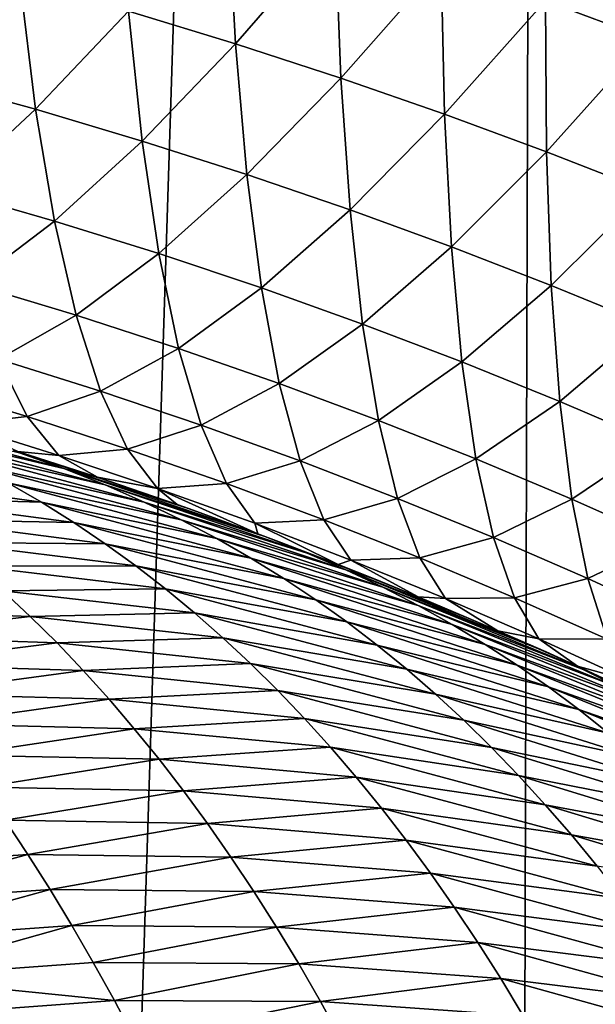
# Model space of a CAD drawing. Header units: metres. Extents: x -105 to 105, y -72 to 59.
# Tile 169 of 256: x 6.936 to 7.635, y -64.81 to -63.615. Entities that reach past the tile are written whole.
import ezdxf

# ---------------------------------------------------------------- set-up
doc = ezdxf.new("R2010")
doc.units = ezdxf.units.M
doc.layers.add('solid_509431_AD150_SW0001', color=7, linetype='CONTINUOUS')

msp = doc.modelspace()

# ---------------------------------------------------------------- linework, layer by layer
at = {"layer": 'solid_509431_AD150_SW0001'}
for points in [[(6.927895, -69.772423, 15.485673), (7.595546, -48.652618, 15.456824), (6.366486, -48.652618, 15.84856)], [(6.927895, -69.772423, 15.485673), (7.534878, -69.767845, 15.282827), (7.595546, -48.652618, 15.456824)], [(7.534878, -69.767845, 15.282827), (8.13594, -69.762932, 15.063035), (7.595546, -48.652618, 15.456824)], [(8.13594, -69.762932, 15.063035), (8.800709, -48.652618, 14.996789), (7.595546, -48.652618, 15.456824)], [(7.698407, -63.637787, -31.241673), (7.574019, -63.591499, -31.291042), (7.704789, -63.432632, -30.888353)], [(7.198121, -63.643684, -31.791594), (7.068212, -63.604061, -31.837767), (7.188372, -63.464115, -31.437599)], [(7.198121, -63.643684, -31.791594), (7.188372, -63.464115, -31.437599), (7.319026, -63.504601, -31.388969)], [(7.32592, -63.685398, -31.745398), (7.198121, -63.643684, -31.791594), (7.319026, -63.504601, -31.388969)], [(7.32592, -63.685398, -31.745398), (7.319026, -63.504601, -31.388969), (7.447568, -63.547081, -31.34013)], [(6.823863, -63.687035, -32.287243), (6.801846, -63.531334, -31.930315), (6.936175, -63.566597, -31.883978)], [(7.451622, -63.729145, -31.699123), (7.32592, -63.685398, -31.745398), (7.447568, -63.547081, -31.34013)], [(7.451622, -63.729145, -31.699123), (7.447568, -63.547081, -31.34013), (7.574019, -63.591499, -31.291042)], [(6.955362, -63.723328, -32.242989), (6.823863, -63.687035, -32.287243), (6.936175, -63.566597, -31.883978)], [(6.955362, -63.723328, -32.242989), (6.936175, -63.566597, -31.883978), (7.068212, -63.604061, -31.837767)], [(7.575242, -63.774853, -31.652725), (7.451622, -63.729145, -31.699123), (7.574019, -63.591499, -31.291042)], [(7.575242, -63.774853, -31.652725), (7.574019, -63.591499, -31.291042), (7.698407, -63.637787, -31.241673)], [(7.084643, -63.76186, -32.199009), (6.955362, -63.723328, -32.242989), (7.068212, -63.604061, -31.837767)], [(7.084643, -63.76186, -32.199009), (7.068212, -63.604061, -31.837767), (7.198121, -63.643684, -31.791594)], [(7.211843, -63.802578, -32.155209), (7.084643, -63.76186, -32.199009), (7.198121, -63.643684, -31.791594)], [(7.211843, -63.802578, -32.155209), (7.198121, -63.643684, -31.791594), (7.32592, -63.685398, -31.745398)], [(7.696799, -63.822456, -31.606171), (7.575242, -63.774853, -31.652725), (7.698407, -63.637787, -31.241673)], [(6.849306, -63.8218, -32.652363), (6.823863, -63.687035, -32.287243), (6.955362, -63.723328, -32.242989)], [(7.336971, -63.845425, -32.111523), (7.211843, -63.802578, -32.155209), (7.32592, -63.685398, -31.745398)], [(7.336971, -63.845425, -32.111523), (7.32592, -63.685398, -31.745398), (7.451622, -63.729145, -31.699123)], [(6.978127, -63.859035, -32.61026), (6.849306, -63.8218, -32.652363), (6.955362, -63.723328, -32.242989)], [(6.978127, -63.859035, -32.61026), (6.955362, -63.723328, -32.242989), (7.084643, -63.76186, -32.199009)], [(7.460031, -63.890324, -32.06789), (7.336971, -63.845425, -32.111523), (7.451622, -63.729145, -31.699123)], [(7.460031, -63.890324, -32.06789), (7.451622, -63.729145, -31.699123), (7.575242, -63.774853, -31.652725)], [(7.10482, -63.89854, -32.568573), (6.978127, -63.859035, -32.61026), (7.084643, -63.76186, -32.199009)], [(7.10482, -63.89854, -32.568573), (7.084643, -63.76186, -32.199009), (7.211843, -63.802578, -32.155209)], [(7.581026, -63.93721, -32.024265), (7.460031, -63.890324, -32.06789), (7.575242, -63.774853, -31.652725)], [(7.581026, -63.93721, -32.024265), (7.575242, -63.774853, -31.652725), (7.696799, -63.822456, -31.606171)], [(7.229493, -63.940258, -32.52721), (7.10482, -63.89854, -32.568573), (7.211843, -63.802578, -32.155209)], [(7.229493, -63.940258, -32.52721), (7.211843, -63.802578, -32.155209), (7.336971, -63.845425, -32.111523)], [(6.878089, -63.935181, -33.024441), (6.849306, -63.8218, -32.652363), (6.978127, -63.859035, -32.61026)], [(7.69997, -63.986012, -31.98061), (7.581026, -63.93721, -32.024265), (7.696799, -63.822456, -31.606171)], [(7.352144, -63.984127, -32.486099), (7.229493, -63.940258, -32.52721), (7.336971, -63.845425, -32.111523)], [(7.352144, -63.984127, -32.486099), (7.336971, -63.845425, -32.111523), (7.460031, -63.890324, -32.06789)], [(7.004392, -63.973267, -32.984535), (6.878089, -63.935181, -33.024441), (6.978127, -63.859035, -32.61026)], [(7.004392, -63.973267, -32.984535), (6.978127, -63.859035, -32.61026), (7.10482, -63.89854, -32.568573)], [(7.472764, -64.030067, -32.445183), (7.352144, -63.984127, -32.486099), (7.460031, -63.890324, -32.06789)], [(7.472764, -64.030067, -32.445183), (7.460031, -63.890324, -32.06789), (7.581026, -63.93721, -32.024265)], [(7.128673, -64.013641, -32.945202), (7.004392, -63.973267, -32.984535), (7.10482, -63.89854, -32.568573)], [(7.128673, -64.013641, -32.945202), (7.10482, -63.89854, -32.568573), (7.229493, -63.940258, -32.52721)], [(6.910112, -64.026787, -33.402206), (6.878089, -63.935181, -33.024441), (7.004392, -63.973267, -32.984535)], [(7.251009, -64.056259, -32.906334), (7.128673, -64.013641, -32.945202), (7.229493, -63.940258, -32.52721)], [(7.251009, -64.056259, -32.906334), (7.229493, -63.940258, -32.52721), (7.352144, -63.984127, -32.486099)], [(7.591352, -64.078018, -32.4044), (7.472764, -64.030067, -32.445183), (7.581026, -63.93721, -32.024265)], [(7.591352, -64.078018, -32.4044), (7.581026, -63.93721, -32.024265), (7.69997, -63.986012, -31.98061)], [(7.034066, -64.065628, -33.364552), (6.910112, -64.026787, -33.402206), (7.004392, -63.973267, -32.984535)], [(7.034066, -64.065628, -33.364552), (7.004392, -63.973267, -32.984535), (7.128673, -64.013641, -32.945202)], [(7.371383, -64.101036, -32.867859), (7.251009, -64.056259, -32.906334), (7.352144, -63.984127, -32.486099)], [(7.371383, -64.101036, -32.867859), (7.352144, -63.984127, -32.486099), (7.472764, -64.030067, -32.445183)], [(7.707907, -64.127899, -32.363716), (7.591352, -64.078018, -32.4044), (7.69997, -63.986012, -31.98061)], [(7.15612, -64.106781, -33.327614), (7.034066, -64.065628, -33.364552), (7.128673, -64.013641, -32.945202)], [(7.15612, -64.106781, -33.327614), (7.128673, -64.013641, -32.945202), (7.251009, -64.056259, -32.906334)], [(6.945266, -64.096306, -33.784378), (6.821678, -64.059189, -33.820766), (6.910112, -64.026787, -33.402206)], [(6.945266, -64.096306, -33.784378), (6.910112, -64.026787, -33.402206), (7.034066, -64.065628, -33.364552)], [(7.489779, -64.147903, -32.829712), (7.371383, -64.101036, -32.867859), (7.472764, -64.030067, -32.445183)], [(7.489779, -64.147903, -32.829712), (7.472764, -64.030067, -32.445183), (7.591352, -64.078018, -32.4044)], [(6.862051, -64.105835, -34.20388), (6.821678, -64.059189, -33.820766), (6.945266, -64.096306, -33.784378)], [(7.276316, -64.150177, -33.29129), (7.15612, -64.106781, -33.327614), (7.251009, -64.056259, -32.906334)], [(7.276316, -64.150177, -33.29129), (7.251009, -64.056259, -32.906334), (7.371383, -64.101036, -32.867859)], [(7.067048, -64.135803, -33.749012), (6.945266, -64.096306, -33.784378), (7.034066, -64.065628, -33.364552)], [(7.067048, -64.135803, -33.749012), (7.034066, -64.065628, -33.364552), (7.15612, -64.106781, -33.327614)], [(7.606181, -64.196793, -32.791836), (7.489779, -64.147903, -32.829712), (7.591352, -64.078018, -32.4044)], [(7.606181, -64.196793, -32.791836), (7.591352, -64.078018, -32.4044), (7.707907, -64.127899, -32.363716)], [(6.989429, -64.159515, -90.937111), (6.787457, -64.112, -91.131401), (6.737685, -64.092163, -91.032486)], [(6.9359, -64.140358, -90.834442), (6.989429, -64.159515, -90.937111), (6.737685, -64.092163, -91.032486)], [(6.983432, -64.143501, -34.169659), (6.862051, -64.105835, -34.20388), (6.945266, -64.096306, -33.784378)], [(6.983432, -64.143501, -34.169659), (6.945266, -64.096306, -33.784378), (7.067048, -64.135803, -33.749012)], [(6.983432, -64.143501, -34.169659), (6.93387, -64.139015, -34.570393), (6.862051, -64.105835, -34.20388)], [(7.187068, -64.177628, -33.714512), (7.067048, -64.135803, -33.749012), (7.15612, -64.106781, -33.327614)], [(7.187068, -64.177628, -33.714512), (7.15612, -64.106781, -33.327614), (7.276316, -64.150177, -33.29129)], [(7.394624, -64.195755, -33.255501), (7.276316, -64.150177, -33.29129), (7.371383, -64.101036, -32.867859)], [(7.394624, -64.195755, -33.255501), (7.371383, -64.101036, -32.867859), (7.489779, -64.147903, -32.829712)], [(7.039618, -64.179451, -91.038773), (6.834392, -64.132698, -91.229706), (6.787457, -64.112, -91.131401)], [(6.989429, -64.159515, -90.937111), (7.039618, -64.179451, -91.038773), (6.787457, -64.112, -91.131401)], [(7.087, -64.200226, -91.13958), (6.878928, -64.154305, -91.327522), (6.834392, -64.132698, -91.229706)], [(7.039618, -64.179451, -91.038773), (7.087, -64.200226, -91.13958), (6.834392, -64.132698, -91.229706)], [(7.720582, -64.247627, -32.754189), (7.606181, -64.196793, -32.791836), (7.707907, -64.127899, -32.363716)], [(7.030336, -64.170166, -34.544678), (7.03348, -64.171211, -90.776245), (6.928387, -64.137306, -90.745094)], [(6.9359, -64.140358, -90.834442), (6.928387, -64.137306, -90.745094), (7.03348, -64.171211, -90.776245)], [(6.93387, -64.139015, -34.570393), (7.030336, -64.170166, -34.544678), (6.928387, -64.137306, -90.745094)], [(6.983432, -64.143501, -34.169659), (7.030336, -64.170166, -34.544678), (6.93387, -64.139015, -34.570393)], [(6.9359, -64.140358, -90.834442), (7.03348, -64.171211, -90.776245), (6.989429, -64.159515, -90.937111)], [(7.103227, -64.183563, -34.136612), (6.983432, -64.143501, -34.169659), (7.067048, -64.135803, -33.749012)], [(7.103227, -64.183563, -34.136612), (7.030336, -64.170166, -34.544678), (6.983432, -64.143501, -34.169659)], [(7.103227, -64.183563, -34.136612), (7.067048, -64.135803, -33.749012), (7.187068, -64.177628, -33.714512)], [(7.132062, -64.221909, -91.2397), (6.921474, -64.17688, -91.424934), (6.878928, -64.154305, -91.327522)], [(7.087, -64.200226, -91.13958), (7.132062, -64.221909, -91.2397), (6.878928, -64.154305, -91.327522)], [(7.305328, -64.221703, -33.680771), (7.187068, -64.177628, -33.714512), (7.276316, -64.150177, -33.29129)], [(7.305328, -64.221703, -33.680771), (7.276316, -64.150177, -33.29129), (7.394624, -64.195755, -33.255501)], [(7.511015, -64.243431, -33.220181), (7.394624, -64.195755, -33.255501), (7.489779, -64.147903, -32.829712)], [(7.511015, -64.243431, -33.220181), (7.489779, -64.147903, -32.829712), (7.606181, -64.196793, -32.791836)], [(6.962354, -64.20047, -91.522026), (6.774884, -64.194946, -91.779053), (6.737159, -64.16951, -91.684372)], [(6.921474, -64.17688, -91.424934), (6.962354, -64.20047, -91.522026), (6.737159, -64.16951, -91.684372)], [(6.989429, -64.159515, -90.937111), (7.03348, -64.171211, -90.776245), (7.142092, -64.208603, -90.809738)], [(6.989429, -64.159515, -90.937111), (7.142092, -64.208603, -90.809738), (7.234862, -64.242462, -90.839294)], [(6.989429, -64.159515, -90.937111), (7.234862, -64.242462, -90.839294), (7.039618, -64.179451, -91.038773)], [(7.030336, -64.170166, -34.544678), (7.127318, -64.203377, -34.519337), (7.03348, -64.171211, -90.776245)], [(7.103227, -64.183563, -34.136612), (7.127318, -64.203377, -34.519337), (7.030336, -64.170166, -34.544678)], [(7.127318, -64.203377, -34.519337), (7.142092, -64.208603, -90.809738), (7.03348, -64.171211, -90.776245)], [(7.175203, -64.24456, -91.339264), (6.962354, -64.20047, -91.522026), (6.921474, -64.17688, -91.424934)], [(7.132062, -64.221909, -91.2397), (7.175203, -64.24456, -91.339264), (6.921474, -64.17688, -91.424934)], [(7.284791, -64.262093, -90.94133), (7.039618, -64.179451, -91.038773), (7.234862, -64.242462, -90.839294)], [(7.284791, -64.262093, -90.94133), (7.087, -64.200226, -91.13958), (7.039618, -64.179451, -91.038773)], [(7.221412, -64.225945, -34.10458), (7.103227, -64.183563, -34.136612), (7.187068, -64.177628, -33.714512)], [(7.221412, -64.225945, -34.10458), (7.187068, -64.177628, -33.714512), (7.305328, -64.221703, -33.680771)], [(7.001777, -64.225098, -91.618835), (6.811481, -64.221489, -91.873657), (6.774884, -64.194946, -91.779053)], [(6.962354, -64.20047, -91.522026), (7.001777, -64.225098, -91.618835), (6.774884, -64.194946, -91.779053)], [(7.103227, -64.183563, -34.136612), (7.22487, -64.238724, -34.494408), (7.127318, -64.203377, -34.519337)], [(7.221412, -64.225945, -34.10458), (7.22487, -64.238724, -34.494408), (7.103227, -64.183563, -34.136612)], [(7.216673, -64.268227, -91.438354), (7.001777, -64.225098, -91.618835), (6.962354, -64.20047, -91.522026)], [(7.175203, -64.24456, -91.339264), (7.216673, -64.268227, -91.438354), (6.962354, -64.20047, -91.522026)], [(7.331791, -64.282433, -91.042328), (7.132062, -64.221909, -91.2397), (7.087, -64.200226, -91.13958)], [(7.284791, -64.262093, -90.94133), (7.331791, -64.282433, -91.042328), (7.087, -64.200226, -91.13958)], [(7.127318, -64.203377, -34.519337), (7.22487, -64.238724, -34.494408), (7.142092, -64.208603, -90.809738)], [(7.421787, -64.26796, -33.647713), (7.305328, -64.221703, -33.680771), (7.394624, -64.195755, -33.255501)], [(7.421787, -64.26796, -33.647713), (7.394624, -64.195755, -33.255501), (7.511015, -64.243431, -33.220181)], [(7.625464, -64.293137, -33.185261), (7.511015, -64.243431, -33.220181), (7.606181, -64.196793, -32.791836)], [(7.625464, -64.293137, -33.185261), (7.606181, -64.196793, -32.791836), (7.720582, -64.247627, -32.754189)], [(7.22487, -64.238724, -34.494408), (7.234862, -64.242462, -90.839294), (7.142092, -64.208603, -90.809738)], [(7.039937, -64.250801, -91.715408), (6.847098, -64.249153, -91.968178), (6.811481, -64.221489, -91.873657)], [(7.001777, -64.225098, -91.618835), (7.039937, -64.250801, -91.715408), (6.811481, -64.221489, -91.873657)], [(7.256705, -64.292946, -91.537048), (7.039937, -64.250801, -91.715408), (7.001777, -64.225098, -91.618835)], [(7.216673, -64.268227, -91.438354), (7.256705, -64.292946, -91.537048), (7.001777, -64.225098, -91.618835)], [(7.376646, -64.30365, -91.14254), (7.175203, -64.24456, -91.339264), (7.132062, -64.221909, -91.2397)], [(7.331791, -64.282433, -91.042328), (7.376646, -64.30365, -91.14254), (7.132062, -64.221909, -91.2397)], [(7.337948, -64.270584, -34.073456), (7.221412, -64.225945, -34.10458), (7.305328, -64.221703, -33.680771)], [(7.221412, -64.225945, -34.10458), (7.322336, -64.276039, -34.469978), (7.22487, -64.238724, -34.494408)], [(7.337948, -64.270584, -34.073456), (7.322336, -64.276039, -34.469978), (7.221412, -64.225945, -34.10458)], [(7.337948, -64.270584, -34.073456), (7.305328, -64.221703, -33.680771), (7.421787, -64.26796, -33.647713)], [(7.22487, -64.238724, -34.494408), (7.322336, -64.276039, -34.469978), (7.234862, -64.242462, -90.839294)], [(7.322336, -64.276039, -34.469978), (7.25432, -64.249786, -90.845589), (7.234862, -64.242462, -90.839294)], [(7.284791, -64.262093, -90.94133), (7.234862, -64.242462, -90.839294), (7.25432, -64.249786, -90.845589)], [(7.077005, -64.277618, -91.811783), (6.881823, -64.277954, -92.062622), (6.847098, -64.249153, -91.968178)], [(7.039937, -64.250801, -91.715408), (7.077005, -64.277618, -91.811783), (6.847098, -64.249153, -91.968178)], [(7.295506, -64.318764, -91.635414), (7.077005, -64.277618, -91.811783), (7.039937, -64.250801, -91.715408)], [(7.256705, -64.292946, -91.537048), (7.295506, -64.318764, -91.635414), (7.039937, -64.250801, -91.715408)], [(7.419648, -64.325813, -91.242096), (7.216673, -64.268227, -91.438354), (7.175203, -64.24456, -91.339264)], [(7.376646, -64.30365, -91.14254), (7.419648, -64.325813, -91.242096), (7.175203, -64.24456, -91.339264)], [(7.322336, -64.276039, -34.469978), (7.367557, -64.294037, -90.88282), (7.25432, -64.249786, -90.845589)], [(7.284791, -64.262093, -90.94133), (7.25432, -64.249786, -90.845589), (7.367557, -64.294037, -90.88282)], [(7.536402, -64.316322, -33.615253), (7.421787, -64.26796, -33.647713), (7.511015, -64.243431, -33.220181)], [(7.536402, -64.316322, -33.615253), (7.511015, -64.243431, -33.220181), (7.625464, -64.293137, -33.185261)], [(7.737951, -64.344795, -33.150703), (7.625464, -64.293137, -33.185261), (7.720582, -64.247627, -32.754189)], [(7.284791, -64.262093, -90.94133), (7.367557, -64.294037, -90.88282), (7.331791, -64.282433, -91.042328)], [(7.077005, -64.277618, -91.811783), (7.113087, -64.305557, -91.907974), (6.881823, -64.277954, -92.062622)], [(7.113087, -64.305557, -91.907974), (6.915734, -64.307907, -92.156975), (6.881823, -64.277954, -92.062622)], [(7.333204, -64.345695, -91.733498), (7.113087, -64.305557, -91.907974), (7.077005, -64.277618, -91.811783)], [(7.295506, -64.318764, -91.635414), (7.333204, -64.345695, -91.733498), (7.077005, -64.277618, -91.811783)], [(7.46105, -64.348961, -91.341087), (7.256705, -64.292946, -91.537048), (7.216673, -64.268227, -91.438354)], [(7.419648, -64.325813, -91.242096), (7.46105, -64.348961, -91.341087), (7.216673, -64.268227, -91.438354)], [(7.337948, -64.270584, -34.073456), (7.419503, -64.315262, -34.446095), (7.322336, -64.276039, -34.469978)], [(7.322336, -64.276039, -34.469978), (7.419503, -64.315262, -34.446095), (7.367557, -64.294037, -90.88282)], [(7.45278, -64.317406, -34.043152), (7.337948, -64.270584, -34.073456), (7.421787, -64.26796, -33.647713)], [(7.45278, -64.317406, -34.043152), (7.419503, -64.315262, -34.446095), (7.337948, -64.270584, -34.073456)], [(7.45278, -64.317406, -34.043152), (7.421787, -64.26796, -33.647713), (7.536402, -64.316322, -33.615253)], [(7.331791, -64.282433, -91.042328), (7.367557, -64.294037, -90.88282), (7.481573, -64.341393, -90.921425)], [(7.331791, -64.282433, -91.042328), (7.481573, -64.341393, -90.921425), (7.57477, -64.38224, -90.953728)], [(7.331791, -64.282433, -91.042328), (7.57477, -64.38224, -90.953728), (7.376646, -64.30365, -91.14254)], [(7.501094, -64.373146, -91.439636), (7.295506, -64.318764, -91.635414), (7.256705, -64.292946, -91.537048)], [(7.46105, -64.348961, -91.341087), (7.501094, -64.373146, -91.439636), (7.256705, -64.292946, -91.537048)], [(7.419503, -64.315262, -34.446095), (7.481573, -64.341393, -90.921425), (7.367557, -64.294037, -90.88282)], [(7.649134, -64.366722, -33.583336), (7.536402, -64.316322, -33.615253), (7.625464, -64.293137, -33.185261)], [(7.649134, -64.366722, -33.583336), (7.625464, -64.293137, -33.185261), (7.737951, -64.344795, -33.150703)], [(6.915734, -64.307907, -92.156975), (6.948906, -64.339027, -92.251228), (6.710998, -64.330132, -92.397652)], [(7.113087, -64.305557, -91.907974), (7.148276, -64.334656, -92.003998), (6.915734, -64.307907, -92.156975)], [(7.148276, -64.334656, -92.003998), (6.948906, -64.339027, -92.251228), (6.915734, -64.307907, -92.156975)], [(7.369911, -64.373779, -91.831322), (7.148276, -64.334656, -92.003998), (7.113087, -64.305557, -91.907974)], [(7.333204, -64.345695, -91.733498), (7.369911, -64.373779, -91.831322), (7.113087, -64.305557, -91.907974)], [(7.619916, -64.403404, -91.055199), (7.376646, -64.30365, -91.14254), (7.57477, -64.38224, -90.953728)], [(7.619916, -64.403404, -91.055199), (7.419648, -64.325813, -91.242096), (7.376646, -64.30365, -91.14254)], [(7.539938, -64.398399, -91.537788), (7.333204, -64.345695, -91.733498), (7.295506, -64.318764, -91.635414)], [(7.501094, -64.373146, -91.439636), (7.539938, -64.398399, -91.537788), (7.295506, -64.318764, -91.635414)], [(7.419503, -64.315262, -34.446095), (7.516428, -64.356445, -34.42271), (7.481573, -64.341393, -90.921425)], [(7.45278, -64.317406, -34.043152), (7.516428, -64.356445, -34.42271), (7.419503, -64.315262, -34.446095)], [(7.663209, -64.425484, -91.15593), (7.46105, -64.348961, -91.341087), (7.419648, -64.325813, -91.242096)], [(7.619916, -64.403404, -91.055199), (7.663209, -64.425484, -91.15593), (7.419648, -64.325813, -91.242096)], [(7.565851, -64.366333, -34.013592), (7.45278, -64.317406, -34.043152), (7.536402, -64.316322, -33.615253)], [(7.565851, -64.366333, -34.013592), (7.516428, -64.356445, -34.42271), (7.45278, -64.317406, -34.043152)], [(7.565851, -64.366333, -34.013592), (7.536402, -64.316322, -33.615253), (7.649134, -64.366722, -33.583336)], [(6.948906, -64.339027, -92.251228), (6.742298, -64.36322, -92.490028), (6.710998, -64.330132, -92.397652)], [(7.148276, -64.334656, -92.003998), (7.182665, -64.364922, -92.099854), (6.948906, -64.339027, -92.251228)], [(7.405736, -64.403046, -91.928917), (7.182665, -64.364922, -92.099854), (7.148276, -64.334656, -92.003998)], [(7.369911, -64.373779, -91.831322), (7.405736, -64.403046, -91.928917), (7.148276, -64.334656, -92.003998)], [(6.948906, -64.339027, -92.251228), (6.981395, -64.37133, -92.345375), (6.742298, -64.36322, -92.490028)], [(7.182665, -64.364922, -92.099854), (6.981395, -64.37133, -92.345375), (6.948906, -64.339027, -92.251228)], [(7.577705, -64.424751, -91.635597), (7.369911, -64.373779, -91.831322), (7.333204, -64.345695, -91.733498)], [(7.539938, -64.398399, -91.537788), (7.577705, -64.424751, -91.635597), (7.333204, -64.345695, -91.733498)], [(7.704991, -64.448586, -91.256081), (7.501094, -64.373146, -91.439636), (7.46105, -64.348961, -91.341087)], [(7.663209, -64.425484, -91.15593), (7.704991, -64.448586, -91.256081), (7.46105, -64.348961, -91.341087)], [(7.516428, -64.356445, -34.42271), (7.57477, -64.38224, -90.953728), (7.481573, -64.341393, -90.921425)], [(7.516428, -64.356445, -34.42271), (7.612854, -64.399498, -34.399727), (7.57477, -64.38224, -90.953728)], [(7.565851, -64.366333, -34.013592), (7.612854, -64.399498, -34.399727), (7.516428, -64.356445, -34.42271)], [(6.981395, -64.37133, -92.345375), (6.773, -64.397484, -92.582321), (6.742298, -64.36322, -92.490028)], [(6.981395, -64.37133, -92.345375), (7.013238, -64.404823, -92.4394), (6.773, -64.397484, -92.582321)], [(7.182665, -64.364922, -92.099854), (7.216318, -64.39637, -92.195549), (6.981395, -64.37133, -92.345375)], [(7.216318, -64.39637, -92.195549), (7.013238, -64.404823, -92.4394), (6.981395, -64.37133, -92.345375)], [(7.440761, -64.433502, -92.026306), (7.216318, -64.39637, -92.195549), (7.182665, -64.364922, -92.099854)], [(7.405736, -64.403046, -91.928917), (7.440761, -64.433502, -92.026306), (7.182665, -64.364922, -92.099854)], [(7.614516, -64.452232, -91.733116), (7.405736, -64.403046, -91.928917), (7.369911, -64.373779, -91.831322)], [(7.577705, -64.424751, -91.635597), (7.614516, -64.452232, -91.733116), (7.369911, -64.373779, -91.831322)], [(7.745452, -64.47274, -91.355728), (7.539938, -64.398399, -91.537788), (7.501094, -64.373146, -91.439636)], [(7.704991, -64.448586, -91.256081), (7.745452, -64.47274, -91.355728), (7.501094, -64.373146, -91.439636)], [(7.677111, -64.417297, -33.984703), (7.612854, -64.399498, -34.399727), (7.565851, -64.366333, -34.013592)], [(7.677111, -64.417297, -33.984703), (7.565851, -64.366333, -34.013592), (7.649134, -64.366722, -33.583336)], [(7.612854, -64.399498, -34.399727), (7.595706, -64.391685, -90.96106), (7.57477, -64.38224, -90.953728)], [(7.619916, -64.403404, -91.055199), (7.57477, -64.38224, -90.953728), (7.595706, -64.391685, -90.96106)], [(7.013238, -64.404823, -92.4394), (6.80313, -64.432938, -92.674507), (6.773, -64.397484, -92.582321)], [(7.216318, -64.39637, -92.195549), (7.249278, -64.429024, -92.291084), (7.013238, -64.404823, -92.4394)], [(7.475036, -64.465187, -92.123489), (7.249278, -64.429024, -92.291084), (7.216318, -64.39637, -92.195549)], [(7.440761, -64.433502, -92.026306), (7.475036, -64.465187, -92.123489), (7.216318, -64.39637, -92.195549)], [(7.784731, -64.497986, -91.454941), (7.577705, -64.424751, -91.635597), (7.539938, -64.398399, -91.537788)], [(7.745452, -64.47274, -91.355728), (7.784731, -64.497986, -91.454941), (7.539938, -64.398399, -91.537788)], [(7.708776, -64.444443, -34.377167), (7.708883, -64.444496, -91.001228), (7.595706, -64.391685, -90.96106)], [(7.619916, -64.403404, -91.055199), (7.595706, -64.391685, -90.96106), (7.708883, -64.444496, -91.001228)], [(7.612854, -64.399498, -34.399727), (7.708776, -64.444443, -34.377167), (7.595706, -64.391685, -90.96106)], [(7.013238, -64.404823, -92.4394), (7.044469, -64.439514, -92.533279), (6.80313, -64.432938, -92.674507)], [(7.249278, -64.429024, -92.291084), (7.044469, -64.439514, -92.533279), (7.013238, -64.404823, -92.4394)], [(7.650473, -64.480888, -91.830376), (7.440761, -64.433502, -92.026306), (7.405736, -64.403046, -91.928917)], [(7.614516, -64.452232, -91.733116), (7.650473, -64.480888, -91.830376), (7.405736, -64.403046, -91.928917)], [(7.677111, -64.417297, -33.984703), (7.708776, -64.444443, -34.377167), (7.612854, -64.399498, -34.399727)], [(7.619916, -64.403404, -91.055199), (7.708883, -64.444496, -91.001228), (7.663209, -64.425484, -91.15593)], [(7.044469, -64.439514, -92.533279), (6.832712, -64.469566, -92.766556), (6.80313, -64.432938, -92.674507)], [(7.249278, -64.429024, -92.291084), (7.281589, -64.462898, -92.386452), (7.044469, -64.439514, -92.533279)], [(7.508615, -64.498093, -92.220474), (7.281589, -64.462898, -92.386452), (7.249278, -64.429024, -92.291084)], [(7.475036, -64.465187, -92.123489), (7.508615, -64.498093, -92.220474), (7.249278, -64.429024, -92.291084)], [(7.685637, -64.510719, -91.927399), (7.475036, -64.465187, -92.123489), (7.440761, -64.433502, -92.026306)], [(7.650473, -64.480888, -91.830376), (7.685637, -64.510719, -91.927399), (7.440761, -64.433502, -92.026306)], [(7.822967, -64.524368, -91.553787), (7.614516, -64.452232, -91.733116), (7.577705, -64.424751, -91.635597)], [(7.784731, -64.497986, -91.454941), (7.822967, -64.524368, -91.553787), (7.577705, -64.424751, -91.635597)], [(7.044469, -64.439514, -92.533279), (7.075122, -64.47541, -92.627014), (6.832712, -64.469566, -92.766556)], [(7.281589, -64.462898, -92.386452), (7.075122, -64.47541, -92.627014), (7.044469, -64.439514, -92.533279)], [(7.860278, -64.55191, -91.652328), (7.650473, -64.480888, -91.830376), (7.614516, -64.452232, -91.733116)], [(7.822967, -64.524368, -91.553787), (7.860278, -64.55191, -91.652328), (7.614516, -64.452232, -91.733116)], [(7.075122, -64.47541, -92.627014), (6.861764, -64.507385, -92.858452), (6.832712, -64.469566, -92.766556)], [(7.281589, -64.462898, -92.386452), (7.313293, -64.497993, -92.481651), (7.075122, -64.47541, -92.627014)], [(7.541547, -64.532257, -92.317276), (7.313293, -64.497993, -92.481651), (7.281589, -64.462898, -92.386452)], [(7.508615, -64.498093, -92.220474), (7.541547, -64.532257, -92.317276), (7.281589, -64.462898, -92.386452)], [(7.720068, -64.541748, -92.0242), (7.508615, -64.498093, -92.220474), (7.475036, -64.465187, -92.123489)], [(7.685637, -64.510719, -91.927399), (7.720068, -64.541748, -92.0242), (7.475036, -64.465187, -92.123489)], [(7.075122, -64.47541, -92.627014), (7.105218, -64.512527, -92.720573), (6.861764, -64.507385, -92.858452)], [(7.313293, -64.497993, -92.481651), (7.105218, -64.512527, -92.720573), (7.075122, -64.47541, -92.627014)], [(7.313293, -64.497993, -92.481651), (7.344414, -64.534332, -92.57666), (7.105218, -64.512527, -92.720573)], [(7.573865, -64.567696, -92.413887), (7.344414, -64.534332, -92.57666), (7.313293, -64.497993, -92.481651)], [(7.541547, -64.532257, -92.317276), (7.573865, -64.567696, -92.413887), (7.313293, -64.497993, -92.481651)], [(7.753819, -64.574013, -92.120804), (7.541547, -64.532257, -92.317276), (7.508615, -64.498093, -92.220474)], [(7.720068, -64.541748, -92.0242), (7.753819, -64.574013, -92.120804), (7.508615, -64.498093, -92.220474)], [(7.105218, -64.512527, -92.720573), (6.890296, -64.546402, -92.950165), (6.861764, -64.507385, -92.858452)], [(7.105218, -64.512527, -92.720573), (7.13477, -64.550865, -92.813942), (6.890296, -64.546402, -92.950165)], [(7.344414, -64.534332, -92.57666), (7.13477, -64.550865, -92.813942), (7.105218, -64.512527, -92.720573)], [(7.344414, -64.534332, -92.57666), (7.37497, -64.571915, -92.671478), (7.13477, -64.550865, -92.813942)], [(7.605591, -64.604408, -92.510292), (7.37497, -64.571915, -92.671478), (7.344414, -64.534332, -92.57666)], [(7.573865, -64.567696, -92.413887), (7.605591, -64.604408, -92.510292), (7.344414, -64.534332, -92.57666)], [(7.786939, -64.607521, -92.217201), (7.573865, -64.567696, -92.413887), (7.541547, -64.532257, -92.317276)], [(7.753819, -64.574013, -92.120804), (7.786939, -64.607521, -92.217201), (7.541547, -64.532257, -92.317276)], [(7.13477, -64.550865, -92.813942), (6.918316, -64.586601, -93.041672), (6.890296, -64.546402, -92.950165)], [(7.13477, -64.550865, -92.813942), (7.163793, -64.590424, -92.907104), (6.918316, -64.586601, -93.041672)], [(7.37497, -64.571915, -92.671478), (7.163793, -64.590424, -92.907104), (7.13477, -64.550865, -92.813942)], [(7.37497, -64.571915, -92.671478), (7.404978, -64.610756, -92.766098), (7.163793, -64.590424, -92.907104)], [(7.636746, -64.642418, -92.606499), (7.404978, -64.610756, -92.766098), (7.37497, -64.571915, -92.671478)], [(7.605591, -64.604408, -92.510292), (7.636746, -64.642418, -92.606499), (7.37497, -64.571915, -92.671478)], [(7.819451, -64.642288, -92.313408), (7.605591, -64.604408, -92.510292), (7.573865, -64.567696, -92.413887)], [(7.786939, -64.607521, -92.217201), (7.819451, -64.642288, -92.313408), (7.573865, -64.567696, -92.413887)], [(6.918316, -64.586601, -93.041672), (6.945832, -64.628006, -93.13295), (6.698442, -64.644974, -93.266541)], [(7.163793, -64.590424, -92.907104), (6.945832, -64.628006, -93.13295), (6.918316, -64.586601, -93.041672)], [(7.163793, -64.590424, -92.907104), (7.192297, -64.631218, -93.000046), (6.945832, -64.628006, -93.13295)], [(7.404978, -64.610756, -92.766098), (7.192297, -64.631218, -93.000046), (7.163793, -64.590424, -92.907104)], [(7.404978, -64.610756, -92.766098), (7.434454, -64.650871, -92.860489), (7.192297, -64.631218, -93.000046)], [(7.667349, -64.681732, -92.702492), (7.434454, -64.650871, -92.860489), (7.404978, -64.610756, -92.766098)], [(7.636746, -64.642418, -92.606499), (7.667349, -64.681732, -92.702492), (7.404978, -64.610756, -92.766098)], [(7.85138, -64.678337, -92.409416), (7.636746, -64.642418, -92.606499), (7.605591, -64.604408, -92.510292)], [(7.819451, -64.642288, -92.313408), (7.85138, -64.678337, -92.409416), (7.605591, -64.604408, -92.510292)], [(6.945832, -64.628006, -93.13295), (6.72437, -64.688057, -93.355461), (6.698442, -64.644974, -93.266541)], [(6.945832, -64.628006, -93.13295), (6.972849, -64.670601, -93.223969), (6.72437, -64.688057, -93.355461)], [(7.192297, -64.631218, -93.000046), (6.972849, -64.670601, -93.223969), (6.945832, -64.628006, -93.13295)], [(7.192297, -64.631218, -93.000046), (7.220291, -64.673248, -93.092743), (6.972849, -64.670601, -93.223969)], [(7.434454, -64.650871, -92.860489), (7.220291, -64.673248, -93.092743), (7.192297, -64.631218, -93.000046)], [(7.434454, -64.650871, -92.860489), (7.463408, -64.692253, -92.954651), (7.220291, -64.673248, -93.092743)], [(7.697414, -64.722359, -92.798271), (7.463408, -64.692253, -92.954651), (7.434454, -64.650871, -92.860489)], [(7.667349, -64.681732, -92.702492), (7.697414, -64.722359, -92.798271), (7.434454, -64.650871, -92.860489)], [(6.972849, -64.670601, -93.223969), (6.74981, -64.732277, -93.444092), (6.72437, -64.688057, -93.355461)], [(6.972849, -64.670601, -93.223969), (6.999368, -64.714386, -93.314713), (6.74981, -64.732277, -93.444092)], [(7.220291, -64.673248, -93.092743), (6.999368, -64.714386, -93.314713), (6.972849, -64.670601, -93.223969)], [(7.220291, -64.673248, -93.092743), (7.247775, -64.716515, -93.185173), (6.999368, -64.714386, -93.314713)], [(7.463408, -64.692253, -92.954651), (7.247775, -64.716515, -93.185173), (7.220291, -64.673248, -93.092743)], [(7.463408, -64.692253, -92.954651), (7.491844, -64.734917, -93.048569), (7.247775, -64.716515, -93.185173)], [(7.726947, -64.76432, -92.893814), (7.491844, -64.734917, -93.048569), (7.463408, -64.692253, -92.954651)], [(7.697414, -64.722359, -92.798271), (7.726947, -64.76432, -92.893814), (7.463408, -64.692253, -92.954651)], [(6.999368, -64.714386, -93.314713), (6.774761, -64.777641, -93.532402), (6.74981, -64.732277, -93.444092)], [(6.999368, -64.714386, -93.314713), (7.025386, -64.759377, -93.405159), (6.774761, -64.777641, -93.532402)], [(7.247775, -64.716515, -93.185173), (7.025386, -64.759377, -93.405159), (6.999368, -64.714386, -93.314713)], [(7.247775, -64.716515, -93.185173), (7.27475, -64.761024, -93.277321), (7.025386, -64.759377, -93.405159)], [(7.491844, -64.734917, -93.048569), (7.27475, -64.761024, -93.277321), (7.247775, -64.716515, -93.185173)], [(7.491844, -64.734917, -93.048569), (7.519762, -64.778877, -93.14222), (7.27475, -64.761024, -93.277321)], [(7.755951, -64.807617, -92.989105), (7.519762, -64.778877, -93.14222), (7.491844, -64.734917, -93.048569)], [(7.726947, -64.76432, -92.893814), (7.755951, -64.807617, -92.989105), (7.491844, -64.734917, -93.048569)], [(7.025386, -64.759377, -93.405159), (7.050901, -64.805557, -93.495285), (6.774761, -64.777641, -93.532402)], [(7.27475, -64.761024, -93.277321), (7.050901, -64.805557, -93.495285), (7.025386, -64.759377, -93.405159)], [(7.27475, -64.761024, -93.277321), (7.301217, -64.806786, -93.369164), (7.050901, -64.805557, -93.495285)], [(7.519762, -64.778877, -93.14222), (7.301217, -64.806786, -93.369164), (7.27475, -64.761024, -93.277321)], [(7.050901, -64.805557, -93.495285), (6.799219, -64.824135, -93.620369), (6.774761, -64.777641, -93.532402)], [(7.519762, -64.778877, -93.14222), (7.547165, -64.82412, -93.235588), (7.301217, -64.806786, -93.369164)], [(7.78443, -64.852264, -93.084145), (7.547165, -64.82412, -93.235588), (7.519762, -64.778877, -93.14222)], [(7.755951, -64.807617, -92.989105), (7.78443, -64.852264, -93.084145), (7.519762, -64.778877, -93.14222)], [(7.050901, -64.805557, -93.495285), (7.075913, -64.852928, -93.58506), (6.799219, -64.824135, -93.620369)], [(7.301217, -64.806786, -93.369164), (7.075913, -64.852928, -93.58506), (7.050901, -64.805557, -93.495285)], [(7.301217, -64.806786, -93.369164), (7.327174, -64.85379, -93.460693), (7.075913, -64.852928, -93.58506)], [(7.547165, -64.82412, -93.235588), (7.327174, -64.85379, -93.460693), (7.301217, -64.806786, -93.369164)]]:
    msp.add_3dface(points, dxfattribs=at)

doc.saveas('drawing.dxf')
